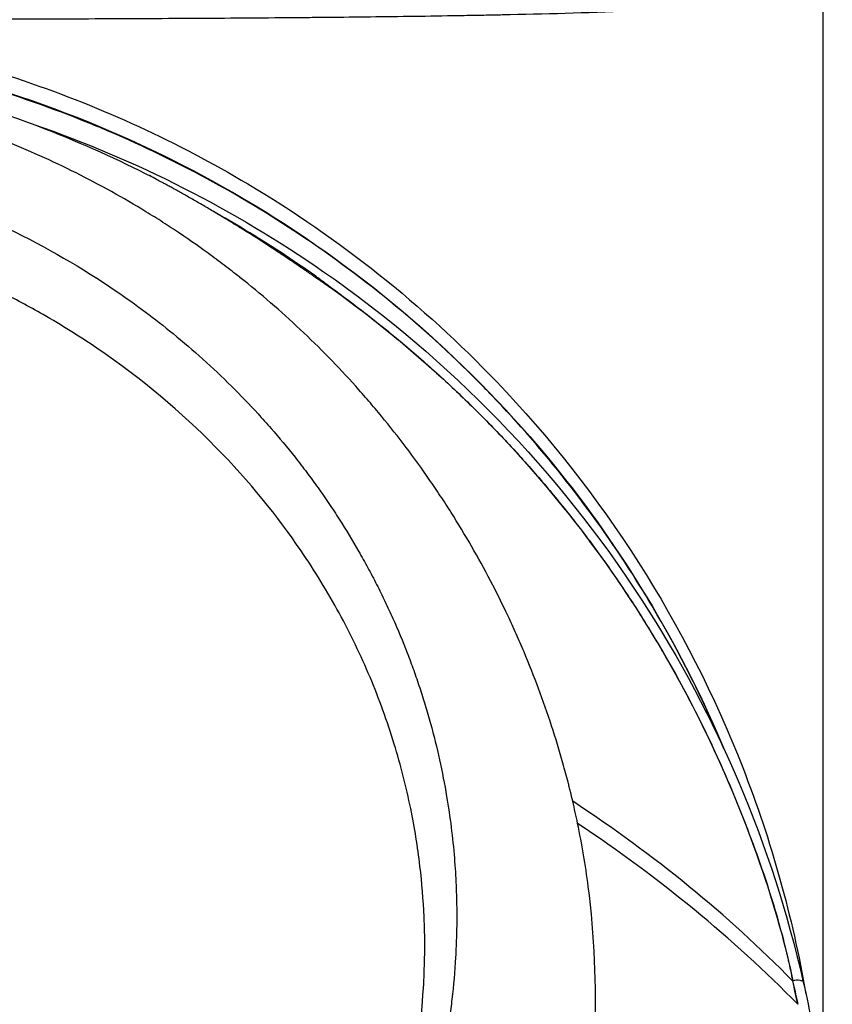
# Model space of a CAD drawing. Header units: millimetres. Extents: x 0 to 4378, y 0 to 2376.
# Tile 92 of 256: x 850 to 891, y 1248 to 1297. Entities that reach past the tile are written whole.
import ezdxf

# ---------------------------------------------------------------- set-up
doc = ezdxf.new("R2010")
doc.units = ezdxf.units.MM
doc.header["$LTSCALE"] = 0.2

# ---------------------------------------------------------------- blocks, each defined once
blk = doc.blocks.new('A$C994008f5')
for p, q in [((59.03, 608.075), (59.03, 663.7)), ((25.263, 654.126), (25.263, 654.124)), ((25.465, 652.081), (25.466, 652.08)), ((26.012, 651.734), (26.012, 651.735)), ((26.311, 651.54), (26.311, 651.54)), ((33.593, 649.038), (33.593, 649.037)), ((34.018, 648.772), (34.018, 648.772)), ((34.018, 648.772), (34.021, 648.717)), ((34.249, 648.568), (34.25, 648.575)), ((57.536, 613.782), (57.536, 613.784))]:
    blk.add_line(p, q)
for radius, start, end in [(55.763, 49.8139, 49.8321), (55.263, 46.5632, 46.5664)]:
    blk.add_arc((0.03, 600.5), radius, start, end)
for centre, major_axis, ratio, start_param, end_param in [((41.67, 246.658), (17.557, -407.717), 0.073078, 3.091905, 3.103421), ((-47.207, 544.479), (116.092, 52.785), 0.661089, 0.236263, 0.395572), ((-49.209, 550.275), (120.212, 41.147), 0.647024, 0.300265, 0.459621), ((0.563, 600.469), (35.4, 46.735), 0.993224, 5.566088, 5.586706), ((246.646, -148.222), (188.79, -761.965), 0.025747, 3.13397, 3.137092)]:
    blk.add_ellipse(centre, major_axis=major_axis, ratio=ratio, start_param=start_param, end_param=end_param)
for points, knots in [([(59.03, 663.7), (59.03, 663.287), (57.392, 662.957), (54.664, 662.693), (54.195, 662.651), (53.284, 662.581), (52.811, 662.548), (51.352, 662.458), (50.327, 662.407), (47.185, 662.278), (45.007, 662.222), (42.812, 662.177), (42.683, 662.174), (42.427, 662.169), (42.335, 662.167), (41.777, 662.156), (41.404, 662.15), (40.287, 662.13), (39.544, 662.118), (37.33, 662.086), (35.875, 662.07), (34.115, 662.052), (33.766, 662.049), (33.075, 662.043), (32.61, 662.039), (31.334, 662.028), (30.486, 662.021), (27.958, 662.004), (26.296, 661.995), (23.862, 661.985), (23.078, 661.981), (21.339, 661.975), (20.448, 661.971), (19.081, 661.967), (18.62, 661.966), (17.921, 661.964), (17.687, 661.963), (17.334, 661.962), (17.317, 661.962), (17.187, 661.962), (17.118, 661.962), (16.473, 661.96), (15.683, 661.957), (14.164, 661.954), (13.602, 661.954), (12.365, 661.952), (11.668, 661.951), (9.944, 661.949), (8.916, 661.949), (7.564, 661.947), (7.145, 661.946), (6.37, 661.945), (6.068, 661.945), (4.551, 661.944), (3.57, 661.944), (2.62, 661.944)], [0, 0, 0, 0, 0.25, 0.25, 0.28125, 0.28125, 0.3125, 0.3125, 0.375, 0.375, 0.5, 0.5, 0.507812, 0.507812, 0.515625, 0.515625, 0.53125, 0.53125, 0.5625, 0.5625, 0.625, 0.625, 0.640625, 0.640625, 0.65625, 0.65625, 0.6875, 0.6875, 0.75, 0.75, 0.78125, 0.78125, 0.8125, 0.8125, 0.828125, 0.828125, 0.835938, 0.835938, 0.839844, 0.839844, 0.84375, 0.84375, 0.875, 0.875, 0.890625, 0.890625, 0.90625, 0.90625, 0.9375, 0.9375, 0.953125, 0.953125, 0.96875, 0.96875, 1, 1, 1, 1]), ([(2.62, 661.944), (3.445, 661.907), (4.268, 661.853), (7.312, 661.591), (9.522, 661.274), (14.172, 660.335), (16.604, 659.68), (22.897, 657.545), (26.646, 655.816), (34.775, 650.982), (38.964, 647.65), (47.984, 638.227), (52.183, 631.648), (56.425, 620.78), (57.484, 616.978), (58.157, 613.108)], [0.000047, 0.000047, 0.000047, 0.000047, 0.24762, 0.24762, 0.916414, 0.916414, 1.670221, 1.670221, 2.908891, 2.908891, 4.513019, 4.513019, 6.835544, 6.835544, 8.021568, 8.021568, 8.021568, 8.021568]), ([(0.53, 661.196), (5.153, 661.187), (9.799, 660.527), (20.359, 657.888), (26.26, 655.36), (36.961, 648.584), (41.867, 644.198), (49.213, 635.006), (52.003, 630.294), (54.076, 625.33)], [0, 0, 0, 0, 1.387051, 1.387051, 3.265389, 3.265389, 5.186756, 5.186756, 6.795379, 6.795379, 6.795379, 6.795379]), ([(54.046, 625.396), (52.77, 628.439), (51.228, 631.387), (49.461, 634.157), (47.426, 637.345), (45.058, 640.359), (42.424, 643.103), (42.284, 643.248), (42.143, 643.393), (42.002, 643.537), (39.199, 646.395), (36.127, 648.941), (32.784, 651.173), (29.772, 653.183), (26.612, 654.891), (23.328, 656.302), (22.965, 656.458), (22.6, 656.611), (22.234, 656.759), (20.396, 657.507), (18.52, 658.163), (16.599, 658.726), (15.155, 659.149), (13.683, 659.52), (12.204, 659.831), (11.723, 659.933), (11.241, 660.028), (10.758, 660.118), (9.604, 660.333), (8.444, 660.517), (7.28, 660.667), (6.481, 660.771), (5.68, 660.858), (4.877, 660.931), (4.556, 660.96), (4.235, 660.986), (3.914, 661.009), (2.788, 661.09), (1.66, 661.133), (0.53, 661.134)], [0.2725696, 0.2725696, 0.2725696, 0.2725696, 0.3782856, 0.3782856, 0.3782856, 0.5, 0.5, 0.5, 0.5064595, 0.5064595, 0.5064595, 0.6345975, 0.6345975, 0.6345975, 0.75, 0.75, 0.75, 0.762762, 0.762762, 0.762762, 0.826847, 0.826847, 0.826847, 0.875, 0.875, 0.875, 0.8906441, 0.8906441, 0.8906441, 0.9280461, 0.9280461, 0.9280461, 0.9537428, 0.9537428, 0.9537428, 0.964023, 0.964023, 0.964023, 1, 1, 1, 1]), ([(-25.269, 654.101), (-22.94, 655.284), (-20.419, 656.381), (-15.347, 658.117), (-12.826, 658.812), (-8.342, 659.685), (-6.366, 659.964), (-1.487, 660.369), (1.514, 660.369), (7.068, 659.912), (9.697, 659.485), (14.96, 658.268), (17.6, 657.424), (21.924, 655.731), (23.696, 654.924), (25.354, 654.082)], [0, 0, 0, 0, 1.018503, 1.018503, 1.867561, 1.867561, 2.478473, 2.478473, 3.352498, 3.352498, 4.171463, 4.171463, 5.114816, 5.114816, 5.855134, 5.855134, 5.855134, 5.855134]), ([(46.473, 622.762), (46.436, 622.922), (46.398, 623.081), (46.359, 623.241), (46.339, 623.32), (46.319, 623.4), (46.299, 623.48), (46.279, 623.559), (46.259, 623.639), (46.239, 623.718), (46.157, 624.036), (46.071, 624.353), (45.983, 624.669), (45.805, 625.301), (45.614, 625.93), (45.41, 626.554), (45.206, 627.178), (44.989, 627.799), (44.759, 628.414), (44.529, 629.03), (44.286, 629.641), (44.03, 630.248), (43.967, 630.399), (43.902, 630.55), (43.837, 630.701), (43.771, 630.852), (43.705, 631.003), (43.638, 631.153), (43.571, 631.304), (43.504, 631.453), (43.435, 631.603), (43.367, 631.753), (43.298, 631.902), (43.228, 632.051), (42.948, 632.647), (42.655, 633.237), (42.35, 633.821), (42.045, 634.405), (41.727, 634.982), (41.398, 635.554), (41.069, 636.125), (40.727, 636.69), (40.374, 637.248), (40.198, 637.526), (40.018, 637.804), (39.836, 638.079), (39.654, 638.354), (39.469, 638.628), (39.281, 638.899), (38.904, 639.443), (38.517, 639.978), (38.119, 640.506), (37.72, 641.034), (37.31, 641.554), (36.889, 642.065), (36.679, 642.321), (36.466, 642.574), (36.25, 642.825), (36.034, 643.076), (35.816, 643.325), (35.594, 643.572), (35.152, 644.065), (34.698, 644.549), (34.234, 645.024), (33.77, 645.498), (33.296, 645.963), (32.812, 646.418), (32.328, 646.873), (31.834, 647.318), (31.331, 647.752), (30.828, 648.187), (30.316, 648.611), (29.794, 649.025), (29.791, 649.028), (29.788, 649.03), (29.784, 649.033), (29.527, 649.237), (29.267, 649.439), (29.005, 649.637), (28.74, 649.839), (28.473, 650.038), (28.204, 650.234), (27.665, 650.625), (27.117, 651.006), (26.562, 651.375), (26.284, 651.56), (26.004, 651.741), (25.722, 651.92), (25.44, 652.098), (25.156, 652.274), (24.871, 652.447), (24.299, 652.792), (23.72, 653.125), (23.134, 653.446), (22.548, 653.767), (21.955, 654.076), (21.355, 654.373), (20.756, 654.669), (20.15, 654.953), (19.537, 655.224), (18.925, 655.496), (18.307, 655.754), (17.684, 656), (17.061, 656.245), (16.432, 656.477), (15.798, 656.697), (15.792, 656.699), (15.786, 656.701), (15.781, 656.703), (15.153, 656.92), (14.52, 657.123), (13.883, 657.314), (13.562, 657.41), (13.239, 657.503), (12.916, 657.592), (12.593, 657.682), (12.269, 657.768), (11.943, 657.851), (11.293, 658.017), (10.639, 658.17), (9.982, 658.309), (9.653, 658.378), (9.324, 658.444), (8.994, 658.507), (8.664, 658.57), (8.333, 658.629), (8.002, 658.685), (7.671, 658.74), (7.339, 658.793), (7.007, 658.842), (6.674, 658.891), (6.341, 658.936), (6.008, 658.978), (5.341, 659.062), (4.672, 659.132), (4.002, 659.187), (3.332, 659.243), (2.661, 659.285), (1.99, 659.313), (1.328, 659.341), (0.667, 659.354), (0.005, 659.355), (-0.005, 659.355), (-0.016, 659.355), (-0.027, 659.355), (-0.035, 659.355), (-0.043, 659.355), (-0.052, 659.355)], [0, 0, 0, 0, 0.0078081, 0.0078081, 0.0078081, 0.0117122, 0.0117122, 0.0117122, 0.0156163, 0.0156163, 0.0156163, 0.0312327, 0.0312327, 0.0312327, 0.062466, 0.062466, 0.062466, 0.0937, 0.0937, 0.0937, 0.1249346, 0.1249346, 0.1249346, 0.1327434, 0.1327434, 0.1327434, 0.1405522, 0.1405522, 0.1405522, 0.148361, 0.148361, 0.148361, 0.1561699, 0.1561699, 0.1561699, 0.1874057, 0.1874057, 0.1874057, 0.2186423, 0.2186423, 0.2186423, 0.2498794, 0.2498794, 0.2498794, 0.2654982, 0.2654982, 0.2654982, 0.2811172, 0.2811172, 0.2811172, 0.3123556, 0.3123556, 0.3123556, 0.3435946, 0.3435946, 0.3435946, 0.3592144, 0.3592144, 0.3592144, 0.3748343, 0.3748343, 0.3748343, 0.4060746, 0.4060746, 0.4060746, 0.4373156, 0.4373156, 0.4373156, 0.4685572, 0.4685572, 0.4685572, 0.4997994, 0.4997994, 0.4997994, 0.5, 0.5, 0.5, 0.5154204, 0.5154204, 0.5154204, 0.5310408, 0.5310408, 0.5310408, 0.5622803, 0.5622803, 0.5622803, 0.5778995, 0.5778995, 0.5778995, 0.5935185, 0.5935185, 0.5935185, 0.624756, 0.624756, 0.624756, 0.6559934, 0.6559934, 0.6559934, 0.6872314, 0.6872314, 0.6872314, 0.7184706, 0.7184706, 0.7184706, 0.7497116, 0.7497116, 0.7497116, 0.75, 0.75, 0.75, 0.7809464, 0.7809464, 0.7809464, 0.7965595, 0.7965595, 0.7965595, 0.8121705, 0.8121705, 0.8121705, 0.8433896, 0.8433896, 0.8433896, 0.8589991, 0.8589991, 0.8589991, 0.8746095, 0.8746095, 0.8746095, 0.8902215, 0.8902215, 0.8902215, 0.9058359, 0.9058359, 0.9058359, 0.9370747, 0.9370747, 0.9370747, 0.9683317, 0.9683317, 0.9683317, 0.9991152, 0.9991152, 0.9991152, 0.9996128, 0.9996128, 0.9996128, 1, 1, 1, 1]), ([(19.463, 656.691), (24.607, 654.911), (29.497, 652.431), (40.315, 644.912), (45.74, 639.315), (53.713, 627.026), (56.471, 620.544), (58.011, 613.759)], [-6.231057, -6.231057, -6.231057, -6.231057, -4.582872, -4.582872, -2.258636, -2.258636, -0.169659, -0.169659, -0.169659, -0.169659]), ([(-0.072, 655.797), (-0.038, 655.798), (-0.007, 655.798), (0.058, 655.798), (0.09, 655.797), (0.188, 655.797), (0.253, 655.797), (0.447, 655.795), (0.577, 655.793), (0.966, 655.786), (1.225, 655.778), (2.003, 655.746), (2.52, 655.714), (4.072, 655.584), (5.106, 655.454), (8.173, 654.953), (10.194, 654.462), (12.73, 653.668), (13.287, 653.482), (15.328, 652.753), (16.779, 652.146), (20.072, 650.551), (21.88, 649.507), (24.573, 647.668), (25.525, 646.956), (27.458, 645.378), (28.436, 644.498), (29.821, 643.125), (30.266, 642.661), (30.92, 641.948), (31.137, 641.704), (31.76, 640.989), (32.165, 640.503), (32.754, 639.757), (32.95, 639.502), (33.336, 638.989), (33.522, 638.735), (33.89, 638.218), (34.071, 637.957), (34.424, 637.434), (34.598, 637.171), (35.105, 636.378), (35.432, 635.84), (35.821, 635.161), (35.899, 635.023), (36.129, 634.61), (36.279, 634.333), (36.499, 633.914), (36.571, 633.774), (36.786, 633.351), (36.925, 633.07), (37.195, 632.504), (37.327, 632.219), (37.709, 631.363), (37.95, 630.787), (38.287, 629.915), (38.396, 629.625), (38.605, 629.042), (38.706, 628.749), (38.851, 628.309), (38.898, 628.163), (38.991, 627.871), (39.036, 627.726), (39.17, 627.281), (39.259, 626.976), (39.676, 625.46), (39.946, 624.238), (40.327, 621.976), (40.456, 620.945), (40.577, 619.454), (40.606, 618.998), (40.644, 618.117), (40.655, 617.687), (40.661, 616.863), (40.657, 616.466), (40.636, 615.689), (40.619, 615.312), (40.557, 614.235), (40.497, 613.539), (40.38, 612.533), (40.34, 612.227), (40.216, 611.35), (40.122, 610.78), (39.825, 609.218), (39.595, 608.232), (38.92, 605.793), (38.424, 604.349), (37.693, 602.586), (37.541, 602.236), (37.149, 601.366), (36.901, 600.849), (36.381, 599.827), (36.109, 599.321), (35.826, 598.822)], [0.000001, 0.000001, 0.000001, 0.000001, 0.010123, 0.010123, 0.020323, 0.020323, 0.040719, 0.040719, 0.081505, 0.081505, 0.163056, 0.163056, 0.326084, 0.326084, 0.652008, 0.652008, 1.308258, 1.308258, 1.496008, 1.496008, 1.993733, 1.993733, 2.657939, 2.657939, 3.036609, 3.036609, 3.456302, 3.456302, 3.660751, 3.660751, 3.765243, 3.765243, 3.964088, 3.964088, 4.066223, 4.066223, 4.167567, 4.167567, 4.269418, 4.269418, 4.369954, 4.369954, 4.571149, 4.571149, 4.622187, 4.622187, 4.723493, 4.723493, 4.773989, 4.773989, 4.875794, 4.875794, 4.977689, 4.977689, 5.180344, 5.180344, 5.28101, 5.28101, 5.381418, 5.381418, 5.431229, 5.431229, 5.480614, 5.480614, 5.585926, 5.585926, 5.997722, 5.997722, 6.342442, 6.342442, 6.492949, 6.492949, 6.634209, 6.634209, 6.768139, 6.768139, 6.892935, 6.892935, 7.129475, 7.129475, 7.232814, 7.232814, 7.427256, 7.427256, 7.767251, 7.767251, 8.275888, 8.275888, 8.402901, 8.402901, 8.593374, 8.593374, 8.783851, 8.783851, 8.783851, 8.783851]), ([(34.25, 648.575), (34.26, 648.566), (34.262, 648.563), (34.256, 648.565), (34.251, 648.567), (34.238, 648.574), (34.22, 648.585), (34.201, 648.597), (34.176, 648.613), (34.146, 648.633), (34.115, 648.654), (34.079, 648.678), (34.039, 648.705), (33.999, 648.733), (33.953, 648.764), (33.903, 648.798), (33.853, 648.833), (33.799, 648.87), (33.74, 648.911), (33.681, 648.951), (33.618, 648.995), (33.551, 649.041), (33.484, 649.087), (33.413, 649.136), (33.339, 649.187), (33.264, 649.239), (33.185, 649.293), (33.104, 649.349), (33.021, 649.406), (32.936, 649.464), (32.846, 649.525), (32.757, 649.586), (32.664, 649.65), (32.567, 649.716), (32.471, 649.781), (32.37, 649.849), (32.265, 649.92), (32.159, 649.991), (32.051, 650.063), (31.941, 650.137), (31.828, 650.212), (31.713, 650.288), (31.594, 650.367), (31.475, 650.445), (31.352, 650.526), (31.223, 650.61), (31.098, 650.692), (30.967, 650.777), (30.827, 650.867), (30.683, 650.959), (30.546, 651.047), (30.405, 651.137), (30.264, 651.226), (30.119, 651.318), (29.955, 651.421), (29.79, 651.524), (29.636, 651.62), (29.477, 651.717), (29.318, 651.815), (29.156, 651.914), (28.971, 652.026), (28.881, 652.08), (28.794, 652.133), (28.708, 652.184), (28.617, 652.238), (28.528, 652.291), (28.439, 652.344), (28.349, 652.398), (28.259, 652.451), (28.167, 652.505), (28.078, 652.558), (27.987, 652.611), (27.893, 652.665), (27.801, 652.718), (27.71, 652.771), (27.62, 652.823), (27.529, 652.876), (27.439, 652.927), (27.351, 652.977), (27.261, 653.028), (27.174, 653.078), (27.089, 653.125), (27.003, 653.174), (26.92, 653.22), (26.84, 653.265), (26.762, 653.309), (26.683, 653.353), (26.607, 653.395), (26.532, 653.436), (26.46, 653.476), (26.391, 653.514), (26.322, 653.552), (26.257, 653.588), (26.196, 653.621), (26.133, 653.655), (26.074, 653.687), (26.021, 653.716), (25.968, 653.745), (25.916, 653.773), (25.867, 653.799), (25.819, 653.825), (25.774, 653.849), (25.732, 653.872), (25.647, 653.917), (25.576, 653.956), (25.52, 653.986), (25.463, 654.016), (25.413, 654.043), (25.374, 654.064), (25.335, 654.085), (25.307, 654.1), (25.287, 654.11), (25.268, 654.121), (25.256, 654.128), (25.252, 654.13), (25.249, 654.133), (25.252, 654.131), (25.263, 654.126)], [0, 0, 0, 0, 0.031927, 0.031927, 0.031927, 0.062899, 0.062899, 0.062899, 0.093681, 0.093681, 0.093681, 0.124993, 0.124993, 0.124993, 0.15659, 0.15659, 0.15659, 0.187831, 0.187831, 0.187831, 0.218899, 0.218899, 0.218899, 0.249969, 0.249969, 0.249969, 0.281288, 0.281288, 0.281288, 0.312775, 0.312775, 0.312775, 0.344099, 0.344099, 0.344099, 0.374946, 0.374946, 0.374946, 0.406057, 0.406057, 0.406057, 0.437842, 0.437842, 0.437842, 0.469412, 0.469412, 0.469412, 0.49993, 0.49993, 0.49993, 0.531289, 0.531289, 0.531289, 0.562429, 0.562429, 0.562429, 0.59373, 0.59373, 0.59373, 0.624947, 0.624947, 0.624947, 0.640018, 0.640018, 0.640018, 0.655799, 0.655799, 0.655799, 0.671797, 0.671797, 0.671797, 0.687448, 0.687448, 0.687448, 0.702806, 0.702806, 0.702806, 0.718306, 0.718306, 0.718306, 0.734003, 0.734003, 0.734003, 0.749961, 0.749961, 0.749961, 0.765688, 0.765688, 0.765688, 0.781017, 0.781017, 0.781017, 0.796438, 0.796438, 0.796438, 0.812471, 0.812471, 0.812471, 0.828446, 0.828446, 0.828446, 0.843773, 0.843773, 0.843773, 0.874989, 0.874989, 0.874989, 0.906341, 0.906341, 0.906341, 0.9375, 0.9375, 0.9375, 0.969386, 0.969386, 0.969386, 1, 1, 1, 1]), ([(35.194, 599.509), (35.367, 599.849), (35.535, 600.191), (35.859, 600.881), (36.016, 601.228), (36.468, 602.275), (36.746, 602.982), (37.51, 605.119), (37.926, 606.573), (38.888, 610.975), (39.151, 613.978), (38.984, 617.82), (38.916, 618.67), (38.701, 620.483), (38.546, 621.445), (38.128, 623.489), (37.852, 624.569), (37.179, 626.769), (36.774, 627.887), (35.852, 630.079), (35.336, 631.153), (34.183, 633.271), (33.546, 634.312), (30.515, 638.751), (27.194, 642.375), (21.743, 646.076), (20.847, 646.635), (19.222, 647.564), (18.503, 647.948), (16.594, 648.896), (15.388, 649.427), (13.652, 650.096), (13.142, 650.282), (10.37, 651.232), (8.03, 651.823), (4.605, 652.376), (3.521, 652.507), (2.017, 652.618), (1.581, 652.642), (0.943, 652.665), (0.739, 652.671), (0.433, 652.676), (0.332, 652.677), (0.18, 652.678), (0.13, 652.678), (0.03, 652.679), (-0.014, 652.679), (-0.072, 652.679)], [-10.859614, -10.859614, -10.859614, -10.859614, -10.677129, -10.677129, -10.494772, -10.494772, -10.130327, -10.130327, -9.403186, -9.403186, -7.956179, -7.956179, -7.544329, -7.544329, -7.074153, -7.074153, -6.537449, -6.537449, -5.966218, -5.966218, -5.396053, -5.396053, -4.815422, -4.815422, -2.84106, -2.84106, -2.465439, -2.465439, -2.175989, -2.175989, -1.710404, -1.710404, -1.519032, -1.519032, -0.676844, -0.676844, -0.293706, -0.293706, -0.141983, -0.141983, -0.070273, -0.070273, -0.034878, -0.034878, -0.017232, -0.017232, -0.000001, -0.000001, -0.000001, -0.000001]), ([(33.591, 649.081), (32.456, 649.886), (31.278, 650.661), (29.522, 651.724), (28.979, 652.042), (28.427, 652.352)], [-0.9474182, -0.9474182, -0.9474182, -0.9474182, -0.4681596, -0.4681596, -0.2576621, -0.2576621, -0.2576621, -0.2576621]), ([(33.697, 649.004), (33.68, 649.016), (33.661, 649.03), (33.632, 649.051), (33.622, 649.058), (33.604, 649.07), (33.597, 649.075), (33.591, 649.081)], [0.00010638, 0.00010638, 0.00010638, 0.00010638, 0.00964352, 0.00964352, 0.01414886, 0.01414886, 0.01718101, 0.01718101, 0.01718101, 0.01718101]), ([(34.018, 648.772), (34.013, 648.776), (33.98, 648.8), (33.892, 648.864), (33.847, 648.897), (33.765, 648.955), (33.733, 648.979), (33.697, 649.004)], [0.000037, 0.000037, 0.000037, 0.000037, 0.0525368, 0.0525368, 0.0862298, 0.0862298, 0.1034638, 0.1034638, 0.1034638, 0.1034638]), ([(34.25, 648.575), (34.211, 648.611), (34.173, 648.646), (34.095, 648.711), (34.057, 648.742), (34.018, 648.772)], [-0.4902701, -0.4902701, -0.4902701, -0.4902701, -0.2451699, -0.2451699, -0.0000446, -0.0000446, -0.0000446, -0.0000446]), ([(34.02, 648.739), (38.595, 645.514), (42.495, 641.791), (48.747, 634.136), (51.21, 630.209), (55.183, 621.989), (56.838, 617.151), (57.496, 613.764)], [-4.340868, -4.340868, -4.340868, -4.340868, -2.843874, -2.843874, -1.450644, -1.450644, -0.000287, -0.000287, -0.000287, -0.000287]), ([(37.131, 646.39), (37.397, 646.174), (37.66, 645.958), (37.92, 645.739), (38.235, 645.475), (38.546, 645.208), (38.854, 644.94), (39.161, 644.671), (39.465, 644.4), (39.765, 644.127), (40.365, 643.58), (40.949, 643.026), (41.519, 642.464), (42.088, 641.902), (42.643, 641.332), (43.182, 640.755), (43.721, 640.178), (44.245, 639.594), (44.754, 639.004), (45.263, 638.413), (45.757, 637.816), (46.236, 637.213), (46.475, 636.912), (46.711, 636.609), (46.943, 636.304), (47.175, 636), (47.403, 635.694), (47.628, 635.387), (48.077, 634.773), (48.512, 634.153), (48.932, 633.529), (49.353, 632.905), (49.759, 632.276), (50.152, 631.642), (50.349, 631.326), (50.541, 631.008), (50.731, 630.689), (50.921, 630.371), (51.107, 630.051), (51.29, 629.73), (51.655, 629.089), (52.007, 628.444), (52.346, 627.795), (52.684, 627.146), (53.009, 626.494), (53.32, 625.838), (53.632, 625.183), (53.931, 624.524), (54.216, 623.863), (54.287, 623.697), (54.358, 623.532), (54.427, 623.366), (54.497, 623.201), (54.566, 623.034), (54.634, 622.869), (54.702, 622.703), (54.769, 622.536), (54.836, 622.37), (54.902, 622.204), (54.968, 622.037), (55.033, 621.87), (55.294, 621.204), (55.544, 620.535), (55.781, 619.865), (56.018, 619.194), (56.242, 618.52), (56.451, 617.845), (56.659, 617.169), (56.852, 616.491), (57.027, 615.811), (57.114, 615.471), (57.197, 615.13), (57.275, 614.788), (57.294, 614.703), (57.313, 614.618), (57.332, 614.532), (57.345, 614.475), (57.357, 614.418), (57.37, 614.361), (57.376, 614.332), (57.382, 614.304), (57.388, 614.276), (57.424, 614.105), (57.459, 613.934), (57.492, 613.763)], [0.7302723, 0.7302723, 0.7302723, 0.7302723, 0.7366702, 0.7366702, 0.7366702, 0.7444151, 0.7444151, 0.7444151, 0.7521598, 0.7521598, 0.7521598, 0.7676499, 0.7676499, 0.7676499, 0.7831407, 0.7831407, 0.7831407, 0.798631, 0.798631, 0.798631, 0.8141209, 0.8141209, 0.8141209, 0.8218661, 0.8218661, 0.8218661, 0.8296112, 0.8296112, 0.8296112, 0.8451009, 0.8451009, 0.8451009, 0.8605908, 0.8605908, 0.8605908, 0.8683357, 0.8683357, 0.8683357, 0.8760808, 0.8760808, 0.8760808, 0.891571, 0.891571, 0.891571, 0.9070601, 0.9070601, 0.9070601, 0.9225507, 0.9225507, 0.9225507, 0.926423, 0.926423, 0.926423, 0.9302958, 0.9302958, 0.9302958, 0.9341676, 0.9341676, 0.9341676, 0.9380401, 0.9380401, 0.9380401, 0.9535299, 0.9535299, 0.9535299, 0.96902, 0.96902, 0.96902, 0.9845106, 0.9845106, 0.9845106, 0.9922555, 0.9922555, 0.9922555, 0.9941909, 0.9941909, 0.9941909, 0.995488, 0.995488, 0.995488, 0.9961277, 0.9961277, 0.9961277, 1, 1, 1, 1]), ([(46.717, 621.656), (46.678, 621.845), (46.64, 622.026), (46.558, 622.394), (46.517, 622.578), (46.473, 622.762)], [0.0000002, 0.0000002, 0.0000002, 0.0000002, 0.0595754, 0.0595754, 0.1194311, 0.1194311, 0.1194311, 0.1194311]), ([(27.574, 573.76), (28.647, 574.229), (29.657, 574.801), (30.656, 575.369), (31.156, 575.653), (31.655, 575.931), (32.15, 576.216), (32.645, 576.502), (33.127, 576.835), (33.59, 577.21), (34.517, 577.959), (35.397, 578.812), (36.172, 579.795), (36.56, 580.286), (36.908, 580.81), (37.262, 581.329), (37.616, 581.848), (37.962, 582.371), (38.3, 582.899), (38.978, 583.956), (39.625, 585.03), (40.24, 586.122), (40.856, 587.215), (41.438, 588.323), (41.986, 589.449), (43.083, 591.7), (44.04, 594.015), (44.838, 596.382), (46.434, 601.115), (47.388, 606.06), (47.577, 611.04), (47.671, 613.531), (47.57, 616.029), (47.249, 618.499), (47.112, 619.557), (46.934, 620.61), (46.717, 621.656)], [0, 0, 0, 0, 0.0673118, 0.0673118, 0.0673118, 0.1009677, 0.1009677, 0.1009677, 0.1346237, 0.1346237, 0.1346237, 0.2019355, 0.2019355, 0.2019355, 0.2355914, 0.2355914, 0.2355914, 0.2692473, 0.2692473, 0.2692473, 0.3365591, 0.3365591, 0.3365591, 0.403871, 0.403871, 0.403871, 0.5384946, 0.5384946, 0.5384946, 0.8077419, 0.8077419, 0.8077419, 0.9423656, 0.9423656, 0.9423656, 1, 1, 1, 1]), ([(57.492, 613.763), (57.576, 613.406), (57.655, 613.048), (57.729, 612.69), (57.731, 612.678), (57.734, 612.667), (57.736, 612.655), (57.739, 612.644), (57.741, 612.632), (57.743, 612.621), (57.746, 612.609), (57.748, 612.598), (57.75, 612.586)], [0, 0, 0, 0, 0.911905, 0.911905, 0.911905, 0.941596, 0.941596, 0.941596, 0.970798, 0.970798, 0.970798, 1, 1, 1, 1]), ([(58.011, 613.759), (58.152, 613.15), (58.283, 612.539), (59.03, 608.75), (59.382, 605.555), (59.481, 602.429)], [-1.298386, -1.298386, -1.298386, -1.298386, -1.120015, -1.120015, -0.191897, -0.191897, -0.191897, -0.191897])]:
    blk.add_open_spline(points, degree=3, knots=knots)
for points in [[(23.214, 653.402), (23.216, 653.401), (23.218, 653.4), (23.22, 653.399)], [(33.594, 649.011), (33.593, 649.034), (33.592, 649.058), (33.591, 649.081)], [(30.361, 648.568), (30.362, 648.567), (30.364, 648.566), (30.365, 648.565)], [(33.734, 648.978), (34.907, 648.139), (36.036, 647.276), (37.131, 646.39)], [(35.151, 644.055), (35.155, 644.052), (35.159, 644.049), (35.163, 644.046)], [(57.496, 613.764), (57.526, 613.779), (57.557, 613.79), (57.588, 613.798)], [(57.538, 613.784), (57.538, 613.783), (57.538, 613.783), (57.538, 613.782)], [(57.588, 613.798), (57.592, 613.799), (57.597, 613.801), (57.601, 613.802)], [(57.601, 613.802), (57.706, 613.825), (57.821, 613.811), (57.947, 613.758)]]:
    blk.add_open_spline(points, degree=3)

msp = doc.modelspace()

# ---------------------------------------------------------------- block references
msp.add_blockref('A$C994008f5', (831.381, 635.188))

doc.saveas('drawing.dxf')
